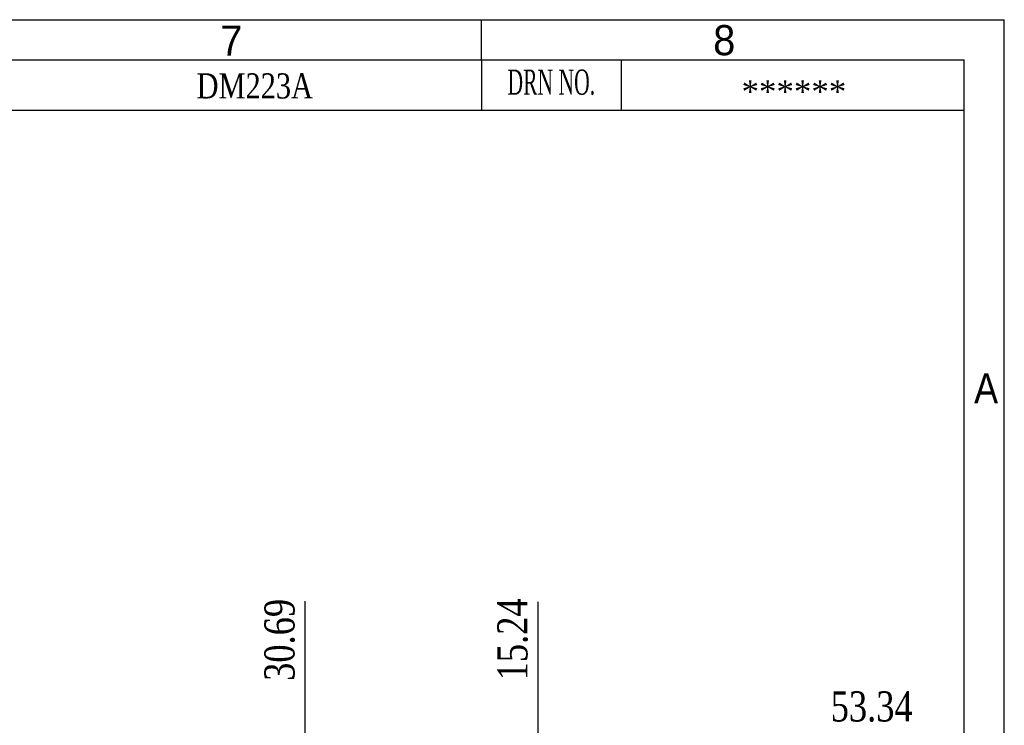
# Model space of a CAD drawing. Header units: millimetres. Extents: x 861 to 1254, y -31 to 249.
# Tile 49 of 49: x 1155 to 1253, y 179 to 249. Entities that reach past the tile are written whole.
import ezdxf
from ezdxf.enums import TextEntityAlignment as Align

# ---------------------------------------------------------------- set-up
doc = ezdxf.new("R2010")
doc.units = ezdxf.units.MM
doc.header["$LTSCALE"] = 32.67
doc.header["$PDMODE"] = 3
doc.header["$PDSIZE"] = 0.3125
doc.layers.get('0').update_dxf_attribs({"linetype": 'CONTINUOUS'})
doc.layers.get('Defpoints').update_dxf_attribs({"linetype": 'CONTINUOUS'})
doc.layers.add('尺寸標柱線', color=3, linetype='CONTINUOUS', lineweight=15)
doc.layers.add('文字線性', color=7, linetype='CONTINUOUS', lineweight=25)
doc.styles.get("Standard").update_dxf_attribs({"font": 'times.ttf', "width": 0.8})
doc.styles.add('TEXTSTYLE_0', font='txt', dxfattribs={"width": 0.8})
doc.styles.add('型式1', font='times.ttf')
doc.dimstyles.new('ISO-25(2)', dxfattribs={"dimtxt": 3, "dimasz": 2.5, "dimexe": 1, "dimexo": 1, "dimgap": 1, "dimtad": 1, "dimlfac": 0.666667, "dimdsep": 46, "dimtxsty": 'Standard', "dimcen": 2.5, "dimclrd": 3, "dimclre": 3, "dimclrt": 2, "dimadec": 0, "dimazin": 2, "dimtfac": 1, "dimtmove": 0, "dimatfit": 3, "dimfxl": 0, "dimarcsym": 0})

# ---------------------------------------------------------------- blocks, each defined once
blk = doc.blocks.new('*D277')
at = {"layer": 'Defpoints', "color": 0}
for p in [(1094.101, 182.289), (1094.101, 173.942), (1229.356, 94.342)]:
    blk.add_point(p, dxfattribs=at)
at = {"layer": '尺寸標柱線', "color": 3, "lineweight": -2}
blk.add_line((1094.101, 174.942), (1094.101, 190.965), dxfattribs=at)
at = {"layer": '尺寸標柱線', "color": 2, "insert": (1091.571, 187.127), "char_height": 3, "attachment_point": 5, "rotation": 90}
blk.add_mtext('90.17', dxfattribs=at)
blk = doc.blocks.new('*D278')
at = {"layer": 'Defpoints', "color": 0}
for p in [(1111.252, 182.109), (1111.252, 164.476), (1229.356, 94.342)]:
    blk.add_point(p, dxfattribs=at)
at = {"layer": '尺寸標柱線', "color": 3, "lineweight": -2}
blk.add_line((1111.252, 165.476), (1111.252, 190.828), dxfattribs=at)
at = {"layer": '尺寸標柱線', "color": 2, "insert": (1108.722, 186.968), "char_height": 3, "attachment_point": 5, "rotation": 90}
blk.add_mtext('78.74', dxfattribs=at)
blk = doc.blocks.new('*D279')
at = {"layer": 'Defpoints', "color": 0}
for p in [(1130.296, 182.168), (1130.296, 151.082), (1229.356, 94.342)]:
    blk.add_point(p, dxfattribs=at)
at = {"layer": '尺寸標柱線', "color": 3, "lineweight": -2}
blk.add_line((1130.296, 152.082), (1130.296, 190.866), dxfattribs=at)
at = {"layer": '尺寸標柱線', "color": 2, "insert": (1127.766, 187.017), "char_height": 3, "attachment_point": 5, "rotation": 90}
blk.add_mtext('66.04', dxfattribs=at)
blk = doc.blocks.new('*D282')
at = {"layer": 'Defpoints', "color": 0}
for p in [(1183.327, 182.387), (1183.327, 161.676), (1229.356, 94.342)]:
    blk.add_point(p, dxfattribs=at)
at = {"layer": '尺寸標柱線', "color": 3, "lineweight": -2}
blk.add_line((1183.327, 162.676), (1183.327, 191.064), dxfattribs=at)
at = {"layer": '尺寸標柱線', "color": 2, "insert": (1180.797, 187.226), "char_height": 3, "attachment_point": 5, "rotation": 90}
blk.add_mtext('30.69', dxfattribs=at)
blk = doc.blocks.new('*D284')
at = {"layer": 'Defpoints', "color": 0}
for p in [(1206.496, 182.561), (1206.496, 173.942), (1229.356, 94.342)]:
    blk.add_point(p, dxfattribs=at)
at = {"layer": '尺寸標柱線', "color": 3, "lineweight": -2}
blk.add_line((1206.496, 174.942), (1206.496, 190.996), dxfattribs=at)
at = {"layer": '尺寸標柱線', "color": 2, "insert": (1203.966, 187.279), "char_height": 3, "attachment_point": 5, "rotation": 90}
blk.add_mtext('15.24', dxfattribs=at)

msp = doc.modelspace()

# ---------------------------------------------------------------- linework, layer by layer
at = {"color": 7, "linetype": 'Continuous', "lineweight": 30}
for p, q in [((860.87, 248.896), (1252.87, 248.896)), ((1200.87, 244.896), (1200.87, 248.896)), ((1252.87, -27.104), (1252.87, 248.896)), ((864.87, 244.896), (1248.87, 244.896)), ((1248.87, -23.104), (1248.87, 244.896))]:
    msp.add_line(p, q, dxfattribs=at)
at = {"color": 2, "linetype": 'Continuous', "lineweight": 30}
for p, q in [((1200.87, 244.896), (1200.87, 239.896)), ((1214.745, 244.896), (1214.745, 239.896)), ((1111.245, 239.896), (1248.87, 239.896))]:
    msp.add_line(p, q, dxfattribs=at)

# ---------------------------------------------------------------- texts
at = {"color": 2, "linetype": 'Continuous', "lineweight": 30, "style": 'TEXTSTYLE_0'}
for s, width, p, p2 in [('7', 1.1, (1174.887, 245.315), (1177.087, 245.315)), ('8', 1.1, (1223.91, 245.363), (1226.11, 245.363)), ('A', 1.2, (1249.863, 210.735), (1252.263, 210.735))]:
    msp.add_text(s, height=3, dxfattribs=dict(at, width=width)).set_placement(p, p2, align=Align.FIT)
at = {"color": 2, "linetype": 'Continuous', "lineweight": 30, "width": 0.582509}
msp.add_text('DRN NO.', height=2.5, dxfattribs=at).set_placement((1203.447, 241.438), (1212.168, 241.438), align=Align.FIT)
at = {"color": 2, "linetype": 'Continuous', "insert": (1178.315, 243.564), "char_height": 2.5, "width": 36.34, "attachment_point": 2, "line_spacing_factor": 0.9}
msp.add_mtext('DM223A', dxfattribs=at)
at = {"layer": '尺寸標柱線', "color": 2, "insert": (1239.679, 180.579), "char_height": 3, "attachment_point": 5}
msp.add_mtext('53.34', dxfattribs=at)
at = {"layer": '文字線性', "color": 2, "insert": (1226.727, 242.881), "char_height": 2.3, "attachment_point": 1, "style": '型式1'}
msp.add_mtext('******', dxfattribs=at)

# ---------------------------------------------------------------- dimensions: what is measured, and where the dimension line sits
at = {"layer": '尺寸標柱線'}
for feature_location, offset, picture, middle in [((1094.101, 173.942), (0, 8.348), '*D277', (1091.571, 187.127)), ((1183.327, 161.676), (0, 20.711), '*D282', (1180.797, 187.226)), ((1206.496, 173.942), (0, 8.619), '*D284', (1203.966, 187.279)), ((1111.252, 164.476), (0, 17.633), '*D278', (1108.722, 186.968)), ((1130.296, 151.082), (0, 31.086), '*D279', (1127.766, 187.017))]:
    dim = msp.add_ordinate_dim(feature_location=feature_location, offset=offset, dtype=1, origin=(1229.356, 94.342), dimstyle='ISO-25(2)', dxfattribs=at)
    dim.commit()
    dim.dimension.update_dxf_attribs({"geometry": picture, "text_midpoint": middle})

doc.saveas('drawing.dxf')
